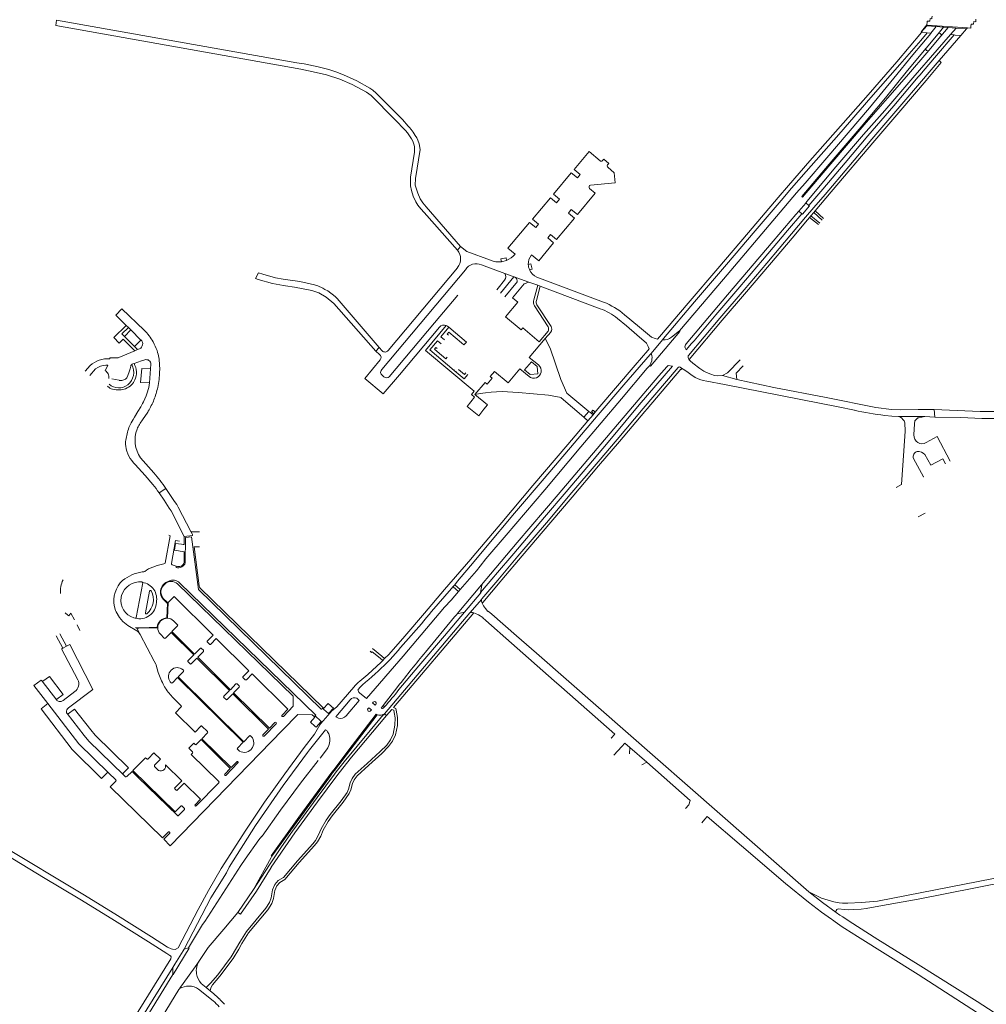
# Model space of a CAD drawing. Extents: x 145000 to 155000, y 457500 to 470000.
# Tile 92 of 256: x 148510 to 149037, y 461336 to 461873. Entities that reach past the tile are written whole.
import ezdxf

# ---------------------------------------------------------------- set-up
doc = ezdxf.new("R2010")
doc.units = 0
doc.header["$LTSCALE"] = 0.2
doc.header["$MEASUREMENT"] = 0
doc.layers.add('kant verharding', color=252, linetype='Continuous', lineweight=0)

msp = doc.modelspace()

# ---------------------------------------------------------------- linework, layer by layer
at = {"layer": 'kant verharding', "lineweight": 0}
for p, q in [((149001.86, 461866.91), (149004.69, 461870.43)), ((149001.86, 461866.91), (149004.69, 461870.43)), ((149004.69, 461870.43), (149004.87, 461870.65)), ((149004.92, 461870.23), (149004.69, 461869.93)), ((149004.69, 461869.93), (149009.82, 461869.49)), ((149004.69, 461869.93), (149009.82, 461869.49)), ((149026.81, 461868.75), (149004.92, 461870.23)), ((149009.82, 461869.49), (149006.87, 461865.95)), ((149013.84, 461869.19), (149009.82, 461869.49)), ((149010.88, 461865.58), (149013.84, 461869.19)), ((149016.38, 461869.05), (149012.33, 461864.26)), ((149016.38, 461869.05), (149012.33, 461864.26)), ((149013.84, 461869.19), (149016.38, 461869.05)), ((149013.84, 461869.19), (149016.38, 461869.05)), ((149016.38, 461869.05), (149020.7, 461868.71)), ((149017.53, 461865.16), (149020.7, 461868.71)), ((149017.53, 461865.16), (149020.7, 461868.71)), ((149020.7, 461868.71), (149026.41, 461868.29)), ((149020.7, 461868.71), (149026.41, 461868.29)), ((149026.41, 461868.29), (149023.19, 461864.61)), ((149026.41, 461868.29), (149023.19, 461864.61)), ((149026.81, 461868.75), (149026.41, 461868.29)), ((149004.85, 461866.09), (149001.77, 461866.31)), ((149010.88, 461865.58), (149004.25, 461857.7)), ((149006.87, 461865.95), (149004.85, 461866.09)), ((149005.69, 461856.52), (149012.33, 461864.26)), ((149023.19, 461864.61), (149011.42, 461850.94)), ((149019.55, 461864.96), (149017.53, 461865.16)), ((149011.42, 461850.94), (149011.79, 461850.59)), ((148952.54, 461779.38), (148943.71, 461769.01)), ((148940.36, 461771.94), (148938.75, 461773.3)), ((148934.93, 461768.81), (148936.56, 461767.41)), ((148936.56, 461767.41), (148936.8, 461767.2)), ((148940.69, 461765.46), (148941.4, 461766.29)), ((148945.65, 461761.51), (148940.69, 461765.46)), ((148941.4, 461766.29), (148942.97, 461768.14)), ((148941.4, 461766.29), (148946.26, 461762.29)), ((148942.97, 461768.14), (148943.71, 461769.01)), ((148942.97, 461768.14), (148947.62, 461764.02)), ((148943.71, 461769.01), (148948.3, 461764.9)), ((148748.63, 461747.55), (148750.31, 461749.51)), ((148774.38, 461734.93), (148761.71, 461739.53)), ((148772.58, 461741.23), (148775.42, 461742.02)), ((148752.98, 461736.93), (148707.25, 461682.41)), ((148710.71, 461692.84), (148748.6, 461738.03)), ((148772.02, 461724.21), (148779.41, 461733.04)), ((148774.38, 461734.93), (148787.47, 461730.19)), ((148770.72, 461726.87), (148774.29, 461731.15)), ((148780.51, 461729.35), (148774.52, 461722.15)), ((148787.47, 461730.19), (148792.38, 461728.41)), ((148792.38, 461728.41), (148790.28, 461720.54)), ((148793.73, 461727.92), (148791.67, 461720.06)), ((148791.95, 461732.86), (148828.35, 461719.22)), ((148792.38, 461728.41), (148793.73, 461727.92)), ((148793.73, 461727.92), (148826.46, 461715.65)), ((148748.85, 461723.09), (148736.04, 461707.87)), ((148770.72, 461726.87), (148770.02, 461725.92)), ((148790.57, 461717.22), (148798.1, 461705.68)), ((148791.91, 461717.83), (148799.63, 461705.99)), ((148577.67, 461703.96), (148565.52, 461715.54)), ((148839.73, 461712.38), (148842.65, 461709.96)), ((148567.9, 461706.53), (148569.02, 461705.43)), ((148736.04, 461707.87), (148711.39, 461678.56)), ((148840.83, 461706.26), (148835.93, 461710.32)), ((148846.43, 461701.49), (148840.83, 461706.26)), ((148849.09, 461704.6), (148842.65, 461709.96)), ((148570.36, 461704.11), (148566.89, 461700.54)), ((148569.02, 461705.43), (148570.36, 461704.11)), ((148570.36, 461704.11), (148575.91, 461698.58)), ((148717, 461679.67), (148738.8, 461705.6)), ((148799.48, 461702.94), (148796.51, 461699.44)), ((148566.89, 461700.54), (148572.43, 461695)), ((148572.43, 461695), (148575.91, 461698.58)), ((148857.65, 461699.1), (148856.44, 461699.49)), ((148572.43, 461695), (148574.04, 461693.35)), ((148574.04, 461693.35), (148572.48, 461692.68)), ((148575.15, 461693.83), (148574.04, 461693.35)), ((148704.1, 461692.53), (148705.83, 461694.43)), ((148704.1, 461692.53), (148706.1, 461690.66)), ((148705.83, 461694.43), (148707.58, 461692.71)), ((148853.2, 461693.85), (148852.64, 461695.09)), ((148581.15, 461682.88), (148581.36, 461685.38)), ((148874.87, 461688.21), (148874.97, 461687.93)), ((148581.15, 461682.88), (148580.51, 461675.19)), ((148746.79, 461681.99), (148747.04, 461682.26)), ((148746.79, 461681.99), (148747.96, 461681.01)), ((148747.96, 461681.01), (148748.24, 461681.27)), ((148871.12, 461683.12), (148870.82, 461683.31)), ((148560.01, 461677.35), (148563.96, 461676.59)), ((148808.27, 461669.56), (148805.03, 461677.05)), ((148893.18, 461679.22), (148900.96, 461676.99)), ((148758.05, 461668.78), (148764.96, 461663.2)), ((148798.24, 461668.47), (148781.84, 461669.88)), ((148808.27, 461669.56), (148820.3, 461659.67)), ((148764.96, 461663.2), (148763.01, 461660.77)), ((148805.12, 461667.18), (148798.24, 461668.47)), ((148805.25, 461667.09), (148805.12, 461667.18)), ((148817.45, 461656.52), (148805.25, 461667.09)), ((148820.3, 461659.67), (148817.45, 461656.52)), ((148821.1, 461659.01), (148821.35, 461658.83)), ((148821.35, 461658.83), (148821.55, 461658.66)), ((148821.55, 461658.66), (148822.55, 461657.81)), ((148821.8, 461659.4), (148822.02, 461659.21)), ((148822.02, 461659.21), (148823.01, 461658.35)), ((148822.55, 461657.81), (148823.01, 461658.35)), ((148823.81, 461659.29), (148822.79, 461660.11)), ((148823.01, 461658.35), (148823.81, 461659.29)), ((148956.22, 461662.05), (148965.13, 461660.28)), ((149008.98, 461656.46), (149008.72, 461660.62)), ((148818.63, 461655.46), (148818.35, 461655.68)), ((148818.79, 461655.32), (148818.63, 461655.46)), ((148819.71, 461654.48), (148818.79, 461655.32)), ((148819.71, 461654.48), (148822.55, 461657.81)), ((148989.18, 461656.95), (149003.55, 461656.78)), ((148997.65, 461646.79), (148997.99, 461652.89)), ((149003.55, 461656.78), (149008.98, 461656.46)), ((148583.01, 461626.06), (148575.64, 461634.28)), ((148585.76, 461615.25), (148589.46, 461617.67)), ((148588.49, 461611.17), (148585.76, 461615.25)), ((148594.26, 461610.57), (148589.46, 461617.67)), ((148987.97, 461618.13), (148990.92, 461619.78)), ((148599.5, 461591.43), (148592.31, 461605.39)), ((148999.94, 461602.09), (149003.76, 461604.09)), ((148592.98, 461575.91), (148595.18, 461575.19)), ((148595.09, 461574.58), (148595.18, 461575.19)), ((148573.29, 461547.23), (148576.84, 461566.09)), ((148580.56, 461561.61), (148578.33, 461549.75)), ((148596.92, 461566.23), (148671.23, 461493.89)), ((148608.24, 461563.25), (148675.3, 461498.03)), ((148746.15, 461564), (148747.08, 461565.1)), ((148746.2, 461563.96), (148746.15, 461564)), ((148749.17, 461561.43), (148746.2, 461563.96)), ((148747.08, 461565.1), (148747.1, 461565.08)), ((148747.1, 461565.08), (148750.06, 461562.54)), ((148748.51, 461549.21), (148761.66, 461564.98)), ((148750.06, 461562.54), (148749.17, 461561.43)), ((148565.25, 461559.23), (148565.03, 461558.26)), ((148590.23, 461555.51), (148588.08, 461557.62)), ((148590.02, 461555.3), (148588.15, 461557.12)), ((148572.02, 461547.07), (148572.75, 461546.88)), ((148595.88, 461543.31), (148593.7, 461545.45)), ((148708.81, 461494.68), (148755.38, 461549.77)), ((148752.45, 461550.06), (148748.51, 461549.21)), ((148542.6, 461540.15), (148541, 461543.21)), ((148575.53, 461537.89), (148573.69, 461541.41)), ((148529.69, 461537.3), (148533.22, 461530.52)), ((148531.7, 461538.34), (148535.23, 461531.56)), ((148583.07, 461523.44), (148575.53, 461537.89)), ((148586.48, 461538.09), (148588.61, 461535.98)), ((148612.16, 461534.43), (148615.24, 461537.53)), ((148613.93, 461532.67), (148617.01, 461535.77)), ((148634.72, 461518.19), (148617.01, 461535.77)), ((148532.53, 461530.16), (148541.38, 461513.29)), ((148533.22, 461530.52), (148532.65, 461530.23)), ((148535.23, 461531.56), (148533.22, 461530.52)), ((148605.1, 461527.31), (148608.18, 461530.41)), ((148608.89, 461530.42), (148609.95, 461529.36)), ((148612.16, 461533.72), (148613.23, 461532.66)), ((148707.3, 461526.06), (148702.25, 461530.29)), ((148601.59, 461523.78), (148604.67, 461526.88)), ((148603.36, 461522.01), (148606.44, 461525.12)), ((148606.87, 461525.55), (148609.95, 461528.65)), ((148707.88, 461523.84), (148706.35, 461525.03)), ((148708.8, 461524.8), (148707.3, 461526.06)), ((148708.8, 461524.8), (148707.88, 461523.84)), ((148940.33, 461397.68), (148791.79, 461527.76)), ((148601.59, 461523.07), (148602.66, 461522.01)), ((148634.72, 461518.19), (148631.64, 461515.05)), ((148529.94, 461502.12), (148521.96, 461512.56)), ((148591.92, 461512.08), (148592.4, 461511.53)), ((148629.51, 461509.9), (148628.34, 461511.03)), ((148716.14, 461509.6), (148708.02, 461499.18)), ((148801.37, 461512.72), (148805.3, 461509.25)), ((148805.3, 461509.25), (148834.44, 461483.59)), ((148539.83, 461506.84), (148533.48, 461502.04)), ((148621.18, 461503.61), (148622.32, 461502.49)), ((148693.67, 461503.21), (148695.02, 461502.03)), ((148525.15, 461500.28), (148521.38, 461497.35)), ((148675.3, 461498.03), (148674.97, 461497.67)), ((148674.97, 461497.67), (148675.35, 461497.35)), ((148677.96, 461500.39), (148675.35, 461497.35)), ((148675.35, 461497.35), (148677.34, 461495.6)), ((148679.92, 461498.64), (148677.96, 461500.39)), ((148695.02, 461502.03), (148687.8, 461493.56)), ((148708.76, 461498.56), (148708.02, 461499.18)), ((148668.48, 461490.07), (148670.74, 461492.92)), ((148670.88, 461493.52), (148670.49, 461493.16)), ((148670.74, 461492.92), (148670.49, 461493.16)), ((148670.88, 461493.52), (148671.23, 461493.89)), ((148671.47, 461493.01), (148670.88, 461493.52)), ((148671.47, 461493.01), (148673.55, 461491.19)), ((148674.11, 461489.35), (148679.19, 461495.25)), ((148681.51, 461463.86), (148704.74, 461494.12)), ((148709.82, 461493.82), (148708.81, 461494.68)), ((148612.19, 461484.99), (148609.17, 461487.97)), ((148649.68, 461489.33), (148643.09, 461482.55)), ((148668.48, 461490.07), (148670.75, 461488.04)), ((148636.09, 461482.3), (148635.67, 461482.67)), ((148676.63, 461485.98), (148667.83, 461475.02)), ((148834.44, 461483.59), (148832.52, 461481.47)), ((148832.59, 461481.4), (148832.52, 461481.47)), ((148636.02, 461475.29), (148636.27, 461475.58)), ((148833.94, 461472.14), (148838.23, 461476.86)), ((148838.23, 461476.86), (148839.94, 461478.75)), ((148839.94, 461478.75), (148842.68, 461476.35)), ((148842.39, 461472.82), (148842.68, 461476.35)), ((148842.68, 461476.35), (148851.85, 461468.29)), ((148666.75, 461473.67), (148667.83, 461475.02)), ((148673.66, 461470.56), (148677.21, 461475.11)), ((148688.73, 461474.27), (148681.05, 461464.16)), ((148833.89, 461472.19), (148833.94, 461472.14)), ((148583.35, 461465.97), (148585.52, 461463.87)), ((148589.22, 461466.97), (148598.17, 461458.23)), ((148622.25, 461461.15), (148628.83, 461467.9)), ((148849.26, 461466.96), (148851.85, 461468.29)), ((148851.85, 461468.29), (148875.5, 461447.51)), ((148557.52, 461462.55), (148554.44, 461459.41)), ((148562.15, 461458.78), (148558.27, 461462.59)), ((148567.24, 461460.59), (148566.33, 461461.48)), ((148567.42, 461460.42), (148567.24, 461460.59)), ((148595.75, 461439.23), (148574.15, 461460.23)), ((148678.91, 461460.43), (148647.26, 461417.02)), ((148680.45, 461462.52), (148678.91, 461460.43)), ((148681.05, 461464.16), (148680.07, 461462.83)), ((148680.45, 461462.52), (148681.51, 461463.86)), ((148681.43, 461461.77), (148682.44, 461463.13)), ((148594.41, 461453.79), (148595.06, 461453.09)), ((148598.17, 461458.23), (148594.44, 461454.42)), ((148606.02, 461444.51), (148618.37, 461457.15)), ((148594.59, 461441.22), (148597.66, 461444.36)), ((148598.33, 461444.38), (148599.57, 461443.12)), ((148874.81, 461445.13), (148872.97, 461443.07)), ((148875.5, 461447.51), (148874.81, 461445.13)), ((148599.58, 461442.5), (148596.39, 461439.23)), ((148884.86, 461438.74), (148883.57, 461437.19)), ((148883.57, 461437.19), (148882.01, 461435.33)), ((148624.08, 461411.07), (148622.49, 461408.03)), ((148613.96, 461394.37), (148622.49, 461408.03)), ((148637.37, 461398.84), (148628.81, 461386.43)), ((148613.96, 461394.37), (148599.39, 461366.43)), ((148621.11, 461377.3), (148628.81, 461386.43)), ((148628.81, 461386.43), (148630.25, 461385.38)), ((148955.13, 461386.4), (148957.26, 461384.96)), ((148957.26, 461384.96), (148958.78, 461383.92)), ((148581.64, 461373.07), (148590.33, 461367.53)), ((148591.12, 461363.26), (148590, 461363.95)), ((148594.36, 461358.24), (148598.89, 461365.46)), ((148599.39, 461366.43), (148598.89, 461365.46)), ((148599.39, 461366.43), (148601.9, 461367.08)), ((148602.21, 461366.84), (148601.9, 461367.08)), ((148593.22, 461356.38), (148594.36, 461358.24)), ((148601.21, 461350.9), (148606.4, 461358.05)), ((148606.4, 461358.05), (148607.81, 461360.14)), ((148601.21, 461350.9), (148597.55, 461345.68)), ((148608.67, 461347.67), (148611.46, 461345.39)), ((148596.93, 461344.81), (148597.55, 461345.68)), ((148615.33, 461338.16), (148607.38, 461344.59)), ((148613.6, 461343.64), (148611.46, 461345.39)), ((148613.6, 461343.64), (148615.62, 461342))]:
    msp.add_line(p, q, dxfattribs=at)
at = {"layer": 'kant verharding', "lineweight": 0, "flags": 128}
for points in [[(148750.31, 461749.51), (148731.43, 461771.19), (148729.63, 461773.41), (148728.19, 461775.64), (148726.99, 461778.58), (148725.57, 461783.06), (148725.67, 461786.59), (148728.32, 461802.4), (148727.61, 461805.63), (148727.03, 461807.56), (148726.39, 461808.86), (148725.5, 461810.1), (148724.43, 461811.93), (148723.37, 461813.31), (148722.33, 461814.47), (148721.73, 461815.28), (148718.59, 461818.92), (148704.32, 461833.28), (148702.5, 461834.92), (148700.83, 461836.01), (148693.69, 461839.91), (148686.36, 461843.22), (148682.3, 461844.78), (148678.33, 461846.08), (148672.64, 461847.6), (148664.88, 461849.18), (148660.98, 461849.66), (148627.09, 461855.79), (148529.8, 461872.99), (148529.36, 461870.02)], [(149007.51, 461875.24), (149007.43, 461874.22), (149007.4, 461873.81), (149006.42, 461873.86), (149006.28, 461872.4), (149004.85, 461872.53), (149004.8, 461871.81)], [(149031.49, 461873.55), (149031.41, 461872.53), (149031.38, 461872.17), (149030.31, 461872.25), (149030.19, 461870.76), (149028.83, 461870.89), (149028.79, 461870.42), (149028.75, 461869.97)], [(148529.36, 461870.02), (148663.11, 461846.37), (148671.52, 461844.53), (148677.21, 461843.16), (148684.32, 461840.81), (148691.1, 461837.93), (148698.99, 461833.67), (148701.53, 461831.9), (148714.29, 461819.02)], [(149004.69, 461869.93), (149004.63, 461869.93), (149001.55, 461866.44), (149001.77, 461866.31)], [(149004.69, 461869.93), (149004.63, 461869.93), (149001.55, 461866.44), (149001.77, 461866.31)], [(149004.69, 461870.43), (149004.68, 461870.28), (149004.92, 461870.23)], [(149004.8, 461871.81), (149004.71, 461870.69), (149004.69, 461870.43)], [(149028.75, 461869.97), (149028.66, 461869.01), (149028.63, 461868.59), (149026.81, 461868.75)], [(149001.77, 461866.31), (148988.25, 461850.24), (148972.59, 461832.3), (148959.02, 461816.8), (148940.89, 461796.25), (148929.23, 461782.77), (148923.66, 461776.33), (148907.33, 461757.2), (148890.7, 461737.65), (148874.47, 461718.74), (148858.79, 461700.34), (148857.65, 461699.1)], [(149004.85, 461866.09), (149001.37, 461862), (148989.94, 461848.83), (148974.2, 461830.77), (148956.62, 461810.58), (148938.85, 461790.48), (148930.91, 461781.3), (148925.24, 461774.74), (148911.1, 461758.18), (148895.44, 461739.81), (148877.98, 461719.34), (148861.07, 461699.48), (148860.51, 461698.75)], [(148869.66, 461703.5), (148893.67, 461731.76), (148922.72, 461766.01), (148933.62, 461778.92), (148938.28, 461784.1), (148950.15, 461798.01), (148973.37, 461825.2), (148986.65, 461841.47), (148997.04, 461854.11), (149006.81, 461865.83), (149006.87, 461865.95)], [(149017.53, 461865.16), (149010.31, 461856.89), (148997.04, 461841.48), (148981.73, 461823.77), (148970.22, 461810.71), (148955.06, 461792.98), (148941.89, 461777.47), (148939.46, 461774.33), (148938.75, 461773.3)], [(148940.36, 461771.94), (148947.88, 461780.78), (148960.12, 461795.14), (148972.54, 461809.91), (148986.65, 461826.38), (149000.03, 461842.19), (149001.01, 461843.29), (149002.69, 461845.25), (149010.04, 461853.71), (149019.55, 461864.96)], [(149019.55, 461864.96), (149020.09, 461864.91), (149023.19, 461864.61)], [(149004.25, 461857.7), (148994.1, 461845.48), (148982.05, 461830.67), (148968.85, 461814.88), (148951.44, 461794.48), (148936.46, 461776.92), (148936.88, 461776.55), (148952.26, 461794.63), (148970.46, 461815.99), (148983.26, 461830.43), (148993.51, 461842.35), (149005.69, 461856.52)], [(149011.42, 461850.94), (149004.85, 461843.46), (149002.86, 461841.04), (148988.84, 461824.65), (148974.72, 461808.06), (148962.11, 461793.23), (148949.15, 461777.94), (148943.07, 461770.8), (148938.56, 461765.5), (148930.87, 461756.43), (148917.35, 461740.44), (148904.93, 461725.86), (148891.8, 461710.4), (148874.7, 461690.2), (148874.53, 461689.95)], [(149011.79, 461850.59), (149012.48, 461849.93), (149004.33, 461840.12), (148990.42, 461823.89), (148976.37, 461807.36), (148952.54, 461779.38)], [(148748.63, 461747.55), (148730.34, 461768.15), (148728.58, 461770.04), (148726.99, 461772.1), (148725.88, 461774.01), (148724.48, 461777), (148723.52, 461780.2), (148722.99, 461782.68), (148722.89, 461784.93), (148723.05, 461787.46), (148725.08, 461801.02), (148725.19, 461802.15), (148725.2, 461803.07), (148725.1, 461804.15), (148724.86, 461805.35), (148724.25, 461806.96), (148723.46, 461808.31), (148722.47, 461809.87), (148721.28, 461811.48), (148720.32, 461812.93), (148714.29, 461819.02)], [(148826.37, 461796.31), (148820.4, 461801.35), (148812.3, 461791.65), (148815.6, 461788.88), (148814, 461786.95), (148810.67, 461789.74), (148800.93, 461778.13), (148804.22, 461775.3), (148802.61, 461773.39), (148799.32, 461776.18), (148789.57, 461764.56), (148792.83, 461761.79), (148791.26, 461759.88), (148787.94, 461762.62), (148776.14, 461748.59), (148779.99, 461745.31)], [(148821.23, 461783.05), (148834.6, 461784.3), (148834.14, 461789.73), (148830.72, 461792.78)], [(148830.48, 461794.12), (148831.15, 461794.9), (148828.48, 461797.17), (148827.8, 461796.41)], [(148789.02, 461744.97), (148792.9, 461741.77), (148801.06, 461751.52), (148797.85, 461754.29), (148799.37, 461756.19), (148802.67, 461753.44), (148812.42, 461765.06), (148809.15, 461767.84), (148810.71, 461769.77), (148814.02, 461767.01), (148823.73, 461778.62), (148820.71, 461781.21)], [(148934.93, 461768.81), (148938.65, 461773.16), (148938.75, 461773.3)], [(148940.36, 461771.94), (148940.64, 461771.7), (148936.8, 461767.2)], [(148872.86, 461694.27), (148873.39, 461693.16), (148876.3, 461696.61), (148877.73, 461698.13), (148889.59, 461712.23), (148902.74, 461727.62), (148915.04, 461742.21), (148928.67, 461758.24), (148936.56, 461767.41)], [(148934.93, 461768.81), (148933.29, 461767.11), (148920.81, 461752.52), (148895.91, 461723.15), (148873.32, 461696.51)], [(148874.97, 461687.93), (148893.05, 461709.35), (148906.27, 461724.81), (148918.8, 461739.61), (148932.27, 461755.43), (148938.52, 461762.91), (148940.69, 461765.46)], [(148750.31, 461749.51), (148753.76, 461746.76), (148766.65, 461742.18)], [(148775.42, 461742.02), (148775.12, 461743.43), (148772.26, 461742.81), (148772.58, 461741.23)], [(148787.23, 461739.68), (148788.64, 461740.08), (148789.4, 461737.3), (148787.89, 461736.86)], [(148705.83, 461694.43), (148683.03, 461721.29), (148681.84, 461722.35), (148677.79, 461725.38), (148676.27, 461726.17), (148675.1, 461726.9), (148672.33, 461728.07), (148670.58, 461728.59), (148662.55, 461730.4), (148653.43, 461731.81), (148649.26, 461732.54), (148642.35, 461734.4), (148639.95, 461735.29), (148638.4, 461732.05), (148639.8, 461731.57), (148647.58, 461729.36), (148653.75, 461728.26), (148654.68, 461728.2), (148659.62, 461727.44), (148669.06, 461725.49), (148672.93, 461724.22), (148676.91, 461721.96), (148681.16, 461718.53), (148704.1, 461692.53)], [(148798.04, 461703.49), (148793.11, 461697.64), (148784.24, 461705.17), (148783.37, 461704.09), (148774.85, 461711.15), (148781.48, 461719.15), (148778.6, 461721.59), (148784.92, 461729.14), (148787.47, 461730.19)], [(148565.52, 461715.54), (148562.25, 461712.1), (148567.9, 461706.53)], [(148572.48, 461692.68), (148566.19, 461698.97), (148563.99, 461696.87), (148561.05, 461699.87), (148567.9, 461706.53)], [(148753.84, 461662.39), (148757.93, 461667.45), (148756.17, 461668.84), (148757.69, 461670.61), (148731.07, 461692.91), (148742.41, 461706.52)], [(148743.81, 461705.52), (148743.1, 461706.11), (148742.77, 461706.34), (148742.41, 461706.52)], [(148569.02, 461705.43), (148565.5, 461701.97), (148566.89, 461700.54)], [(148743.81, 461705.52), (148739.47, 461700.38), (148741.49, 461698.66)], [(148750.7, 461697.12), (148743.83, 461702.87), (148742.96, 461701.84), (148743.67, 461701.24)], [(148743.81, 461705.52), (148753.45, 461697.43), (148752.29, 461696.09)], [(148852.64, 461695.09), (148851.81, 461696.91), (148846.43, 461701.49)], [(148856.44, 461699.49), (148854.48, 461700.12), (148849.09, 461704.6)], [(148853.49, 461684.61), (148853.84, 461684.29), (148869.93, 461703.18), (148869.66, 461703.5)], [(148860.51, 461698.75), (148861.86, 461698.71), (148863.12, 461698.93), (148864.33, 461699.41), (148865.43, 461700.12), (148869.66, 461703.5)], [(148739.72, 461696.55), (148737.65, 461698.2), (148733.43, 461693.14), (148746.79, 461681.99)], [(148750.7, 461697.12), (148752.1, 461695.87), (148752.29, 461696.09)], [(148796.51, 461699.44), (148787.77, 461689.11), (148792.85, 461684.95)], [(148796.51, 461699.44), (148799.24, 461694.13), (148805.03, 461677.05)], [(148860.51, 461698.75), (148854.27, 461691.21), (148854.2, 461691.15)], [(148572.48, 461692.68), (148563.86, 461688.97), (148563.45, 461688.84), (148563.03, 461688.77), (148559, 461688.85), (148559, 461688.32)], [(148737.45, 461692.3), (148735.99, 461693.53), (148736.76, 461694.45), (148737.45, 461693.86)], [(148737.45, 461692.3), (148742.33, 461688.36), (148743.02, 461689.18)], [(148747.08, 461565.1), (148748.57, 461567.06), (148757.65, 461577.77), (148763.91, 461585.15), (148779.79, 461604.07), (148795.95, 461623.09), (148812.34, 461642.35), (148825.4, 461657.68), (148839.33, 461674.05), (148853.71, 461690.72), (148854.2, 461691.15)], [(148823.81, 461659.29), (148825.26, 461660.99), (148845.55, 461684.9), (148852.39, 461692.83), (148853.2, 461693.85)], [(148854.2, 461691.15), (148854.57, 461690.15), (148854.74, 461689.12), (148854.73, 461688.19), (148854.56, 461687.28), (148853.49, 461684.61)], [(148556.74, 461684.82), (148557.79, 461684.86), (148556.33, 461681.85)], [(148567.81, 461677.61), (148568.13, 461677.97), (148568.37, 461678.39), (148569.26, 461680.62), (148570.05, 461682.9), (148570.19, 461683.59), (148570.3, 461684.29), (148570.36, 461684.49), (148570.45, 461684.68), (148570.63, 461684.94), (148570.85, 461685.18)], [(148572.13, 461685.85), (148571.38, 461685.53), (148571.1, 461685.37), (148570.85, 461685.18)], [(148577.99, 461687.78), (148576.1, 461687.22), (148572.13, 461685.85)], [(148706.49, 461687.8), (148697.99, 461677.66), (148708.14, 461669.14), (148717, 461679.67)], [(148761.22, 461560.95), (148768.38, 461569.41), (148769.36, 461570.57), (148779.26, 461582.21), (148796.05, 461601.9), (148807.84, 461615.83), (148822.19, 461632.71), (148833.48, 461646.12), (148847.81, 461663.16), (148865.92, 461684.29), (148863.61, 461684.74), (148862.74, 461683.96), (148858.51, 461679.07), (148833.84, 461650.07), (148803.59, 461614.35), (148781.2, 461588.09), (148766.59, 461570.81), (148761.66, 461564.98)], [(148792.04, 461684.07), (148792.5, 461680.1), (148788.29, 461679.7), (148785.16, 461682.28), (148788.93, 461686.76), (148792.04, 461684.07)], [(148874.53, 461689.95), (148874.44, 461689.66), (148874.44, 461689.36), (148874.54, 461689.08), (148874.87, 461688.21)], [(148874.97, 461687.93), (148875.04, 461687.76), (148875.64, 461687.24), (148876.97, 461685.97), (148880.8, 461683.1), (148882.98, 461681.65), (148884.49, 461680.89), (148886.82, 461679.98), (148888.92, 461679.29), (148890.47, 461679.05), (148893.18, 461679.22)], [(148893.18, 461679.22), (148895.89, 461680.61), (148902.8, 461687.83)], [(148548.15, 461684.59), (148545.54, 461681.59)], [(148548.08, 461679.31), (148551.11, 461682.8)], [(148556.33, 461681.85), (148556.85, 461681.5), (148557.3, 461681.09), (148557.69, 461680.6), (148557.99, 461680.07), (148558.21, 461679.5), (148558.35, 461678.9), (148558.39, 461678.28), (148558.33, 461677.67)], [(148581.15, 461682.88), (148576.46, 461682.96), (148575.59, 461675.39), (148580.51, 461675.19)], [(148708.48, 461678.48), (148707.29, 461679.52), (148707, 461679.87), (148706.79, 461680.28)], [(148754.23, 461679.78), (148752.25, 461677.41), (148747.96, 461681.01)], [(148749.22, 461682.44), (148752.35, 461679.85), (148753.09, 461680.73)], [(148750.06, 461562.54), (148758.89, 461572.75), (148760.89, 461575.24), (148764.08, 461579.21), (148775.14, 461592.2), (148796.19, 461616.87), (148815.96, 461640.26), (148838.05, 461666.58), (148852.17, 461683.21), (148853.49, 461684.61)], [(148787.62, 461678.72), (148782.58, 461682.9), (148776.2, 461675.26), (148768.76, 461681.42), (148766.42, 461678.7), (148767.57, 461677.7), (148764.84, 461674.56), (148763.72, 461675.49), (148758.05, 461668.78)], [(148869.28, 461683.74), (148869.04, 461683.51), (148849.99, 461661.23), (148835.72, 461644.35), (148825.28, 461632.08), (148809.96, 461614.06), (148798.25, 461600.23), (148781.61, 461580.66), (148771.5, 461568.76), (148770.6, 461567.69), (148761.85, 461557.33)], [(148871.12, 461683.12), (148870.64, 461682.54), (148870.42, 461682.62), (148852.04, 461661.08)], [(148870.82, 461683.31), (148870.11, 461683.76), (148869.86, 461683.85), (148869.59, 461683.86), (148869.28, 461683.74)], [(148871.12, 461683.12), (148871.73, 461682.6), (148873.73, 461681.38), (148875.9, 461679.75), (148878.24, 461678.22), (148880.79, 461677.06), (148882.72, 461676.46), (148884.71, 461676.08), (148894.22, 461674.36), (148956.22, 461662.05)], [(148900.96, 461676.99), (148900.65, 461680.47), (148904.55, 461684.54)], [(148569.3, 461650.78), (148569.45, 461651.18), (148569.63, 461651.57), (148570.6, 461653.43), (148571.59, 461655.27), (148572.31, 461656.53), (148574.13, 461659.57), (148575.74, 461662.13), (148576.72, 461663.86), (148577.2, 461664.81), (148577.98, 461666.5), (148578.72, 461668.22), (148579.12, 461669.26), (148579.48, 461670.32), (148579.82, 461671.52), (148580.11, 461672.73), (148580.34, 461673.96), (148580.51, 461675.19)], [(148900.96, 461676.99), (148921.23, 461672.62), (148949.76, 461667.14)], [(148558.96, 461672.37), (148559.64, 461672.03), (148560.37, 461671.78)], [(148949.76, 461667.14), (148976.84, 461661.69), (148985.41, 461660.63), (148990.38, 461660.42), (149000, 461660.7), (149008.72, 461660.62)], [(148576.81, 461654.98), (148579.65, 461659.3), (148579.84, 461659.73)], [(148753.84, 461662.39), (148760.21, 461657.28), (148763.01, 461660.77)], [(148852.04, 461661.08), (148850.82, 461659.65), (148836.94, 461643.28), (148825.55, 461629.96), (148811.14, 461612.88), (148799.54, 461599.28), (148783.94, 461580.88), (148772.77, 461567.7), (148771.9, 461566.67), (148762.42, 461555.38)], [(148820.3, 461659.67), (148820.86, 461659.19), (148821.1, 461659.01)], [(148822.79, 461660.11), (148822.53, 461660.31), (148821.8, 461659.4)], [(149008.72, 461660.62), (149025.46, 461659.91), (149033.87, 461659.5), (149042.85, 461659.65), (149050.14, 461659.87)], [(148819.71, 461654.48), (148808.72, 461641.57), (148789.79, 461619.22), (148772.78, 461599.13), (148756.64, 461579.95), (148755.92, 461579.11), (148741.59, 461562.45), (148730.63, 461549.57), (148719.89, 461536.97), (148711.1, 461526.98), (148708.8, 461524.8)], [(148818.35, 461655.68), (148818.1, 461655.88), (148817.45, 461656.52)], [(148989.18, 461656.95), (148985.53, 461657.1), (148981.71, 461657.4)], [(148989.18, 461656.95), (148990.23, 461656.49), (148991.02, 461655.91), (148991.64, 461655.28), (148992.39, 461654.42), (148992.65, 461653.35), (148992.85, 461648.82), (148992.19, 461638.12), (148990.92, 461619.78)], [(148997.99, 461652.89), (148998.21, 461654.41), (148998.74, 461655.13), (148999.17, 461655.6), (148999.75, 461656.07), (149000.25, 461656.19), (149003.55, 461656.78)], [(149042.79, 461655.79), (149034.61, 461655.75), (149023.27, 461656.25), (149008.98, 461656.46)], [(149017.46, 461632.42), (149010.24, 461645.92), (149004.35, 461642.61)], [(148997.41, 461634.02), (149002.91, 461623.94), (149002.99, 461623.98)], [(149003.59, 461636.12), (149006.79, 461630.39), (149013.48, 461633.84), (149014.92, 461631.07)], [(148582.35, 461619.72), (148578.15, 461624.69), (148572.76, 461630.6)], [(148588.49, 461611.17), (148591.34, 461606.95), (148592.31, 461605.39)], [(148603.15, 461594.08), (148596.16, 461607.5), (148595.42, 461608.8), (148594.26, 461610.57)], [(148603.15, 461594.08), (148603.8, 461592.87), (148603.98, 461592.45), (148604.08, 461591.99), (148599.5, 461591.43)], [(148603.15, 461594.08), (148603.35, 461593.93), (148603.6, 461593.87), (148603.58, 461593.97), (148607.84, 461593.98)], [(148591.04, 461592.11), (148591.78, 461591.83), (148589.06, 461576.94), (148588.81, 461576.62), (148588.44, 461576.44), (148586.17, 461576.01), (148584.76, 461575.57), (148580.07, 461573.8)], [(148596.98, 461588.95), (148594.79, 461589.15), (148592.58, 461576.77)], [(148599.5, 461591.43), (148599.48, 461587.09), (148598.96, 461587.07), (148597.98, 461587.16), (148594.75, 461587.61), (148594.17, 461583.87), (148599.52, 461582.97), (148599.5, 461577.31)], [(148674.29, 461497.32), (148607.25, 461562.55), (148603.56, 461591.3), (148600.13, 461590.89), (148600.1, 461577.08)], [(148607.85, 461585.74), (148604.9, 461585.7), (148607.61, 461564.49)], [(148578.99, 461573.01), (148577.98, 461572.28), (148577.48, 461572.2), (148576.48, 461572.12)], [(148565.89, 461567.43), (148565.19, 461566.86), (148564.59, 461566.17)], [(148576.45, 461566.61), (148576.64, 461566.55), (148576.78, 461566.41)], [(148576.78, 461566.41), (148576.84, 461566.25), (148576.84, 461566.09)], [(148653.62, 461493.31), (148658.96, 461498.84), (148658.91, 461504.33), (148595.91, 461565.55)], [(148695.08, 461506.19), (148699.04, 461503.1), (148718.9, 461526.19), (148741.5, 461552.92), (148745.21, 461556.73), (148749.17, 461561.43)], [(148746.15, 461564), (148746.11, 461563.95), (148745.29, 461563.1), (148734.45, 461550.44)], [(148761.66, 461564.98), (148761.89, 461564.81), (148761.22, 461560.95)], [(148615.24, 461537.53), (148593.93, 461558.67), (148590.86, 461555.54), (148590.71, 461555.44), (148590.53, 461555.4)], [(148752.45, 461550.06), (148761.41, 461560.61), (148761.49, 461560.72), (148761.22, 461560.95)], [(148761.66, 461557.1), (148755.57, 461549.99)], [(148761.66, 461557.1), (148761.63, 461556.62), (148761.69, 461556.22), (148762.15, 461555.06)], [(148761.85, 461557.33), (148761.66, 461557.1)], [(148561.99, 461551.14), (148562.33, 461550.29), (148564.27, 461547.22), (148565.96, 461545.03), (148568.73, 461542.89), (148573.56, 461540.03)], [(148590.04, 461546.98), (148590.37, 461554.96), (148590.02, 461555.3)], [(148590.23, 461555.51), (148590.36, 461555.43), (148590.44, 461555.4), (148590.53, 461555.4)], [(148590.34, 461546.81), (148590.69, 461555.39), (148590.53, 461555.4)], [(148762.42, 461555.38), (148762.15, 461555.06)], [(148762.15, 461555.06), (148762.32, 461554.71)], [(148762.32, 461554.71), (148762.84, 461553.59), (148763.85, 461552.13), (148765.22, 461550.47)], [(148765.22, 461550.47), (148765.42, 461550.7), (148767.29, 461549.14), (148780.86, 461537.28), (148791.79, 461527.76)], [(148534.51, 461549.84), (148536, 461548.53), (148536.49, 461548.11), (148537.72, 461549.57), (148539.57, 461546.01)], [(148757.43, 461549.79), (148713.7, 461498.2), (148715.02, 461497.56), (148715.16, 461496.77)], [(148752.45, 461550.06), (148741.56, 461537.28), (148727.6, 461520.84), (148716.68, 461507.89)], [(148748.51, 461549.21), (148748.23, 461548.87), (148747.05, 461547.64), (148731.16, 461528.36)], [(148755.38, 461549.77), (148755.61, 461549.95), (148755.73, 461550)], [(148755.57, 461549.99), (148755.38, 461549.77)], [(148755.73, 461550), (148755.85, 461550.05), (148755.86, 461550.05)], [(148755.86, 461550.05), (148756.16, 461550.1), (148756.46, 461550.05), (148756.77, 461549.97)], [(148756.77, 461549.97), (148757.43, 461549.79)], [(148757.43, 461549.79), (148757.59, 461549.73)], [(148757.59, 461549.73), (148758.49, 461549.41), (148760.12, 461548.71), (148762.52, 461547.26)], [(148762.52, 461547.26), (148762.38, 461546.97), (148763.99, 461545.66), (148778.01, 461533.29), (148801.37, 461512.72)], [(148573.69, 461541.41), (148573.62, 461541.42), (148573.39, 461541.56), (148573.12, 461541.64), (148573.13, 461541.75), (148574.45, 461541.66), (148575.77, 461541.67), (148584.73, 461541.97)], [(148585.05, 461541.66), (148574.7, 461541.36), (148573.69, 461541.41)], [(148605.1, 461527.31), (148592.79, 461539.55), (148595.88, 461542.67)], [(148589.26, 461535.99), (148592.35, 461539.11), (148604.67, 461526.88)], [(148536.41, 461497.99), (148549.68, 461508.05), (148537.02, 461532.49), (148535.23, 461531.56)], [(148606.44, 461525.12), (148624.27, 461507.42), (148621.15, 461504.27)], [(148627.7, 461511.02), (148624.68, 461507.84), (148606.87, 461525.55)], [(148707.88, 461523.84), (148706.93, 461522.85), (148699.72, 461516.17), (148695.37, 461512.55)], [(148706.35, 461525.03), (148701.97, 461528.44), (148701.77, 461528.21), (148700.98, 461528.82)], [(149853.25, 461516.61), (149771.48, 461522.23), (149722.4, 461523.91), (149703.08, 461524.34), (149685.6, 461524.17), (149678.49, 461523.45), (149633.95, 461515.66), (149587.51, 461507.2), (149549.72, 461500), (149177.03, 461427.4), (149146.42, 461422.16), (149126.93, 461418.76), (149000, 461393.68), (148980.46, 461390.18), (148971.57, 461388.47), (148968.77, 461388.18), (148964.9, 461387.96), (148961.85, 461387.89), (148959.75, 461388), (148956.32, 461388.33), (148955.67, 461387.92), (148955.23, 461387.37), (148955.08, 461386.87), (148955.13, 461386.4)], [(148583.07, 461523.44), (148583.97, 461521.74), (148584.11, 461521.43), (148584.2, 461521.18), (148584.79, 461519.2), (148585.35, 461517.22), (148585.64, 461516.34), (148585.96, 461515.49)], [(148635.05, 461482.68), (148631.96, 461479.51), (148596.28, 461514.89), (148599.19, 461517.81), (148599.25, 461518.13), (148599.13, 461518.44), (148598.85, 461518.72)], [(148521.96, 461512.56), (148521.49, 461513.14), (148517.46, 461510.07), (148525.15, 461500.28)], [(148529.94, 461502.12), (148529.9, 461502.27), (148529.91, 461502.39), (148529.93, 461502.49), (148529.98, 461502.57), (148530.04, 461502.64), (148533.52, 461505.24), (148525.95, 461515.13), (148522.44, 461512.56)], [(148593.05, 461511.57), (148595.91, 461514.5), (148631.61, 461479.16), (148628.55, 461476), (148628.41, 461475.7), (148628.54, 461475.36), (148628.88, 461475.02)], [(148631.64, 461514.39), (148632.79, 461513.27), (148633.12, 461513.19), (148633.44, 461513.3), (148636.52, 461516.44), (148656.07, 461497.16), (148652.93, 461493.99)], [(148597.92, 461499.02), (148592.91, 461504), (148592.36, 461504.63), (148591.83, 461505.26), (148591.3, 461505.9), (148590.79, 461506.55), (148590.19, 461507.33), (148589.6, 461508.12), (148589.39, 461508.42), (148589.2, 461508.73)], [(148629.54, 461509.26), (148626.45, 461506.1), (148645.95, 461486.83), (148649.02, 461489.95)], [(148692.04, 461509.29), (148682.68, 461498.49), (148679.94, 461496.15), (148679.19, 461495.25)], [(148530.05, 461501.96), (148529.99, 461502.03), (148529.94, 461502.12)], [(148622.97, 461502.49), (148626.02, 461505.64), (148645.52, 461486.37), (148642.46, 461483.21)], [(148683.6, 461492.37), (148682.18, 461493.12), (148690.05, 461502.41)], [(148521.38, 461497.35), (148538.35, 461475.24), (148554.44, 461459.41)], [(148525.15, 461500.28), (148541.94, 461478.41), (148558.27, 461462.59)], [(148566.27, 461462.29), (148569.17, 461465.21), (148550.93, 461483.09), (148548.49, 461485.91), (148539.65, 461497.29), (148536.25, 461494.72)], [(148608.49, 461487.97), (148605.48, 461484.79), (148594.81, 461495.32), (148597.89, 461498.48)], [(148715.16, 461496.77), (148715.88, 461492.61), (148715.78, 461488.39), (148714.81, 461483.2), (148713.21, 461479.81), (148711.01, 461476.8), (148707.36, 461473.1), (148700.18, 461466.66), (148693.83, 461460.89), (148692.27, 461458.74), (148691.28, 461456.64), (148690.45, 461453.23), (148689.57, 461451.2), (148686.21, 461446.45), (148680.15, 461439.05), (148678.06, 461436.04), (148675.37, 461431.29), (148673.99, 461428.06), (148672.21, 461424.87), (148670.67, 461422.84), (148662.28, 461413.61), (148654.48, 461404.37), (148651.65, 461402.69), (148650.05, 461400.96), (148648.94, 461398.32), (148648.2, 461393.95), (148647.31, 461391.25), (148645.19, 461387.89), (148634.62, 461375.22), (148630.96, 461369.51), (148629.24, 461366.37), (148626.24, 461361.35), (148618.95, 461351.55), (148614.85, 461346.82), (148613.99, 461345.28), (148613.6, 461343.64)], [(148674.97, 461497.67), (148674.4, 461497.16), (148674.29, 461497.32)], [(148678.29, 461494.96), (148680.86, 461497.79), (148679.92, 461498.64)], [(148699.85, 461497.68), (148700.14, 461498.03), (148701.64, 461496.84), (148701.36, 461496.49)], [(148702.52, 461500.98), (148702.25, 461500.63), (148703.72, 461499.4), (148704, 461499.77)], [(148708.76, 461498.56), (148708.26, 461497.96), (148708.01, 461497.73), (148707.7, 461497.62), (148707.25, 461497.65), (148706.95, 461497.81), (148708.02, 461499.18)], [(148709.82, 461493.82), (148712.76, 461497.15), (148713.81, 461496.64), (148714.03, 461495.38)], [(148535.32, 461495.31), (148535.55, 461494.84), (148535.57, 461494.81)], [(148535.57, 461494.81), (148544.82, 461482.89), (148547.48, 461479.84), (148566.33, 461461.48)], [(148714.03, 461495.38), (148714.53, 461492.51), (148714.43, 461488.53), (148713.51, 461483.62), (148712.04, 461480.5), (148709.98, 461477.67), (148706.43, 461474.08), (148699.28, 461467.66), (148692.82, 461461.79), (148691.11, 461459.43), (148690, 461457.09), (148689.17, 461453.66), (148688.39, 461451.87), (148685.14, 461447.27), (148679.07, 461439.86), (148676.92, 461436.76), (148674.16, 461431.89), (148672.77, 461428.66), (148671.08, 461425.61), (148669.63, 461423.71), (148661.27, 461414.49), (148653.6, 461405.41), (148650.79, 461403.76), (148648.9, 461401.7), (148647.64, 461398.7), (148646.89, 461394.27), (148646.08, 461391.83), (148644.09, 461388.68), (148633.53, 461376.02), (148629.8, 461370.2), (148628.07, 461367.04), (148625.12, 461362.1), (148617.9, 461352.41), (148613.81, 461347.82), (148611.46, 461345.39)], [(148646.9, 461410.87), (148646.99, 461411.02), (148659.77, 461429.83), (148672.18, 461446.76), (148682.73, 461460.91), (148685.96, 461465.1), (148690.83, 461471.09), (148709.82, 461493.82)], [(148670.49, 461493.16), (148669.38, 461494.24), (148661.56, 461494.39), (148653.2, 461485.79)], [(148677.34, 461495.6), (148677.77, 461495.22), (148678.01, 461495.05), (148678.29, 461494.96)], [(148682.44, 461463.13), (148686.73, 461468.58), (148708.04, 461494.12), (148708.22, 461493.98), (148708.81, 461494.68)], [(148704.74, 461494.12), (148704.3, 461494.44), (148688.73, 461474.27)], [(148708.81, 461494.68), (148707.04, 461494.02), (148705.7, 461493.92), (148704.74, 461494.12)], [(148674.11, 461489.35), (148673.54, 461488.71), (148670.63, 461483.63), (148664.86, 461476.37), (148654.31, 461462.02), (148643.37, 461446.51), (148633.17, 461431.25), (148619.74, 461410.32), (148612.76, 461398.41), (148607.14, 461388.04), (148596.26, 461367.16)], [(148670.75, 461488.04), (148671.45, 461487.41), (148674.24, 461490.48)], [(148673.55, 461491.19), (148673.93, 461490.85), (148674.11, 461490.68), (148674.24, 461490.48)], [(148653.2, 461485.79), (148591.89, 461422.8), (148588.35, 461426.27), (148591.44, 461429.47)], [(148606.08, 461478.01), (148608.71, 461480.71), (148624.64, 461464.93), (148621.6, 461461.78)], [(148628.19, 461468.54), (148625.11, 461465.38), (148609.14, 461481.15), (148612.17, 461484.3)], [(148603.99, 461473.94), (148601.99, 461475.9), (148604.69, 461478.68), (148605.42, 461477.98)], [(148594.59, 461441.22), (148571.5, 461463.78), (148578.43, 461470.71), (148579.04, 461470.11)], [(148579.74, 461470.13), (148583.01, 461473.48), (148586.59, 461470.04), (148583.35, 461466.66)], [(148618.31, 461457.81), (148603.32, 461472.49), (148604.03, 461473.27)], [(148666.75, 461473.67), (148653.53, 461455.69), (148638.48, 461433.86), (148624.08, 461411.07)], [(148641.77, 461428.03), (148642.03, 461428.07), (148652.11, 461442.16), (148662.98, 461456.81), (148672.51, 461469.16)], [(148574.15, 461460.23), (148571.04, 461463.3), (148568.16, 461460.44)], [(148637.37, 461398.84), (148646.06, 461412.35), (148652.54, 461422.21), (148658.57, 461430.76), (148672.02, 461449.06), (148681.43, 461461.77)], [(148680.07, 461462.83), (148661.98, 461438.32), (148646.91, 461417.3), (148647.26, 461417.02)], [(148562.16, 461458.06), (148559.07, 461454.92), (148587.61, 461427), (148590.72, 461430.19)], [(148595.72, 461453.1), (148599.47, 461456.94), (148608.39, 461448.22), (148605.4, 461445.14)], [(148450.49, 461449.6), (148498.35, 461420.1), (148522.66, 461405.37), (148542.54, 461393.54), (148559.93, 461382.81), (148579.92, 461370.31), (148590, 461363.95)], [(148952.61, 461382.71), (148947.28, 461386.5), (148940.19, 461391.98), (148927.55, 461402.18), (148903.54, 461422.79), (148884.86, 461438.74)], [(148641.77, 461428.03), (148640.27, 461425.97), (148632.73, 461415.45), (148630.37, 461411.93), (148610.73, 461381.49)], [(148500.04, 461422.88), (148544.23, 461396.32), (148561.65, 461385.57), (148581.64, 461373.07)], [(148647.26, 461417.02), (148646.88, 461416.39), (148637.37, 461398.84)], [(148638.85, 461397.97), (148646.9, 461410.87)], [(149071.76, 461410.85), (148977.77, 461392.49), (148968.98, 461391.76), (148961.53, 461391.46), (148958.67, 461391.42), (148956.82, 461391.66), (148953.94, 461392.19), (148950.81, 461393.05), (148947.23, 461394.25), (148940.33, 461397.68)], [(148630.25, 461385.38), (148638.85, 461397.97)], [(148940.33, 461397.68), (148947.82, 461391.73), (148955.13, 461386.4)], [(148953.21, 461382.28), (148952.61, 461382.71)], [(148954.64, 461381.28), (148953.21, 461382.28)], [(148959.91, 461377.69), (148958.58, 461378.54), (148954.64, 461381.28)], [(148958.78, 461383.92), (148962.26, 461381.56), (148977.93, 461371.71), (149000, 461357.94), (149032.07, 461337.78), (149044.49, 461329.77), (149081.66, 461305.31)], [(148607.81, 461360.14), (148612.58, 461367.19), (148621.11, 461377.3)], [(149079.16, 461301.42), (149000, 461352.48), (148966.92, 461373.21), (148959.91, 461377.69)], [(148593.07, 461366.4), (148592.29, 461366.56), (148590.33, 461367.53)], [(148591.66, 461362.93), (148591.12, 461363.26)], [(148592.03, 461362.65), (148591.66, 461362.93)], [(148592.39, 461362.16), (148592.03, 461362.65)], [(148594.56, 461366.1), (148593.07, 461366.4)], [(148593.31, 461352.52), (148593.45, 461352.46), (148602.21, 461366.84)], [(148596.26, 461367.16), (148594.56, 461366.1)], [(148442.78, 461120.13), (148485.44, 461188.82), (148512.77, 461232.71), (148574.34, 461332.36), (148592.27, 461361.13)], [(148592.27, 461361.13), (148592.39, 461362.16)], [(148406.93, 461054.6), (148414.74, 461068.35), (148454.48, 461132.75), (148484.07, 461179.98), (148522.47, 461241.87), (148556.85, 461297.78), (148590.01, 461351.11), (148593.22, 461356.38)], [(148593.31, 461352.52), (148574.24, 461321.42), (148544.06, 461272.54), (148474.29, 461159.94), (148438.49, 461102.29), (148422.37, 461075.88), (148416.9, 461067.47), (148410.55, 461055.1)], [(148593.22, 461356.38), (148593.26, 461352.55), (148593.31, 461352.52)], [(148485.64, 461164.66), (148519.11, 461219.09), (148573.77, 461307.11), (148596.62, 461344.37), (148596.93, 461344.81)]]:
    msp.add_lwpolyline(points, dxfattribs=at)
at = {"layer": 'kant verharding', "lineweight": 0}
for centre, radius, start, end in [((149011.55, 461864.85), 0.986, 322.6215, 132.5368), ((149005.02, 461857.17), 0.931, 145.4831, 315.7991), ((148742.61, 461742.81), 7.66, 321.4121, 38.1664), ((148758.76, 461733.47), 6.74, 64.011, 149.0624), ((148771.21, 461751.63), 10.49, 244.2289, 277.5356), ((148771.62, 461733.1), 3.31, 323.7032, 33.4183), ((148793.83, 461719.17), 3.8, 158.889, 210.9238), ((148794.36, 461719.22), 2.82, 162.4936, 209.5164), ((148558.16, 461684.3), 27.69, 36.904, 45.2264), ((148557.93, 461684.13), 27.97, 28.6478, 36.8852), ((148550.63, 461680.17), 36.29, 20.3222, 28.6182), ((148874.87, 461695.03), 2.14, 136.1673, 200.6521), ((148566.2, 461685.92), 19.69, 9.0484, 20.3432), ((148709.09, 461694.05), 2.03, 221.686, 323.0661), ((148557.73, 461674.37), 14.01, 84.8113, 133.1637), ((148562.84, 461680.84), 10.55, 2.0318, 28.3085), ((148578.74, 461685.27), 2.62, 2.3612, 106.5763), ((148547.18, 461682.88), 38.94, 357.8432, 9.067), ((148562.79, 461680.85), 10.61, 337.4741, 1.9865), ((148534.93, 461683.34), 51.2, 348.0374, 357.8485), ((148708.68, 461680.99), 2.01, 135.1739, 200.4154), ((148564.83, 461681.05), 4.55, 258.9962, 284.9324), ((148564.84, 461681.02), 4.52, 284.8674, 310.9972), ((148563.25, 461682.2), 11.01, 292.3623, 312.7902), ((148565.6, 461679.68), 7.56, 312.7302, 337.511), ((148561.69, 461676.97), 5.35, 221.4247, 239.3048), ((148563.84, 461685.28), 13.94, 255.5796, 271.9661), ((148564, 461680.4), 9.06, 271.9953, 292.2908), ((148544.93, 461681.2), 40.98, 338.243, 348.0686), ((148773.16, 461599.69), 70.72, 82.9476, 102.333), ((148544.72, 461681.26), 41.2, 328.4887, 338.2654), ((149004.42, 461837.7), 181.72, 257.5127, 262.8204), ((149000.28, 461634.89), 3, 107.0211, 197.0342), ((149000.05, 461633.25), 4.56, 39.0247, 98.101), ((148510.6, 461563.68), 95.57, 34.3975, 40.7456), ((148539.54, 461583.6), 56.01, 34.4045, 40.1587), ((148580.4, 461548.92), 23.53, 99.5848, 128.0942), ((148580.81, 461571.66), 2.27, 109.1632, 143.4458), ((148593.33, 461576.59), 0.764, 166.9867, 243.0397), ((148575.27, 461556.22), 10.46, 83.5218, 163.2826), ((148592.44, 461561.87), 5.06, 46.6802, 134.5603), ((148576.72, 461556.33), 15.62, 140.9311, 199.4235), ((148575.27, 461557.3), 9.23, 347.9676, 80.6239), ((148573, 461556.9), 9.72, 308.3847, 30.0863), ((148581.01, 461561.52), 0.463, 32.3662, 169.4199), ((148609.56, 461564.71), 1.97, 186.3831, 227.9574), ((148575.17, 461555.69), 9.14, 254.6674, 358.0576), ((148572.86, 461547.29), 0.43, 255.7465, 352.1292), ((148578.79, 461549.69), 0.466, 171.8806, 300.7015), ((148595.54, 461542.99), 0.466, 317.0254, 42.7938), ((148588.93, 461536.39), 0.519, 231.9921, 309.4203), ((148612.51, 461534.07), 0.5, 135.2224, 225.2639), ((148609.6, 461529.01), 0.501, 315.2795, 45.0446), ((148613.58, 461533.02), 0.499, 225.0029, 315.3213), ((149179, 461154.35), 583.48, 140.13361, 142.49391), ((148603.01, 461522.37), 0.501, 225.2787, 315.2069), ((148635.96, 461535.03), 53.69, 201.3447, 205.7237), ((148631.97, 461514.73), 0.467, 135.6616, 225.8962), ((148621.44, 461527.98), 37.55, 205.6452, 210.833), ((148592.71, 461511.93), 0.501, 232.8147, 313.8769), ((148628.02, 461510.66), 0.484, 49.4971, 131.7621), ((148705.81, 461498.54), 17.47, 126.7045, 142.0255), ((148708.74, 461497.63), 17.65, 125.8802, 144.831), ((148696.25, 461507.73), 1.93, 177.9484, 232.7624), ((148622.64, 461502.82), 0.461, 226.2582, 314.8093), ((148597.55, 461498.77), 0.449, 319.905, 34.4018), ((148703.32, 461500.45), 0.964, 315.0422, 146.631), ((148611.75, 461484.66), 0.553, 319.5535, 37.1403), ((148635.35, 461482.41), 0.408, 39.1887, 138.4128), ((148669.91, 461480.43), 9.04, 323.9273, 29.7952), ((148605.73, 461478.33), 0.469, 228.5384, 316.8975), ((148632.32, 461478.64), 4.99, 226.5182, 317.9252), ((148579.38, 461470.45), 0.486, 225.351, 318.2288), ((148583.68, 461466.32), 0.476, 133.0717, 226.2659), ((148586.77, 461466.14), 2.59, 241.1262, 18.6889), ((148557.92, 461462.14), 0.569, 51.4944, 133.8636), ((148621.93, 461461.47), 0.451, 137.2585, 314.717), ((148594.7, 461454.09), 0.421, 129.5029, 225.9378), ((148605.76, 461444.87), 0.447, 142.3791, 306.9808), ((148767.28, 461275.73), 188.93, 145.9582, 151.0866), ((148616.35, 461354.46), 10.25, 146.4101, 188.7354), ((148616.35, 461354.47), 10.25, 188.7544, 221.552), ((148601.98, 461336.59), 9.65, 89.4458, 121.5542), ((148601.98, 461336.59), 9.65, 55.9967, 89.432), ((148594.24, 461314.6), 31.63, 39.8466, 48.155)]:
    msp.add_arc(centre, radius, start, end, dxfattribs=at)
at = {"layer": 'kant verharding', "lineweight": 0, "extrusion": (0, 0, -1)}
for centre, radius, start, end in [((-148827.03, 461797.1), 1.03, 221.9145, 309.9028), ((-148831.05, 461793.53), 0.819, 293.6703, 45.6294), ((-148821.38, 461782.01), 1.05, 309.6688, 82.222), ((-148770.26, 461754.02), 13.07, 221.8159, 246.6922), ((-148794.93, 461740.01), 7.72, 357.5238, 39.9624), ((-148794.94, 461740.01), 7.72, 335.9172, 357.5162), ((-148778.94, 461730.89), 2.2, 102.3895, 224.346), ((-148795.05, 461740.06), 7.84, 293.3089, 335.9395), ((-148814.15, 461682.66), 39.22, 111.227, 130.7168), ((-148813.81, 461682.11), 35.84, 110.6681, 128.1049), ((-148741.21, 461703.68), 3.08, 38.5969, 112.8604), ((-148796.1, 461704.64), 2.25, 152.5315, 210.8118), ((-148797.39, 461704.58), 2.65, 147.7034, 218.072), ((-148573.98, 461696.46), 2.87, 132.2201, 245.9604), ((-148704.79, 461689.02), 2.1, 128.7368, 215.6989), ((-148557.2, 461674.65), 10.18, 53.213, 87.384), ((-148563.29, 461680.96), 8.66, 150.816, 191.8283), ((-148790.24, 461681.83), 4.07, 129.9256, 310.0067), ((-148563.76, 461680.36), 7.88, 271.0493, 311.8138), ((-148563.76, 461680.38), 7.91, 231.5146, 271.0768), ((-148563.29, 461680.97), 8.66, 191.9009, 231.4601), ((-148709.89, 461680.17), 2.2, 227.0236, 309.8684), ((-148589.66, 461643.87), 16.99, 20.7939, 40.8378), ((-148613.12, 461636.25), 46.16, 9.6714, 18.3373), ((-148589.66, 461643.87), 16.99, 325.6461, 20.796), ((-148577.78, 461642.27), 10.31, 351.2746, 9.6971), ((-149002.14, 461646.53), 4.5, 240.6446, 3.2523), ((-148585.36, 461643.43), 17.98, 332.8723, 351.2724), ((-148585.33, 461643.41), 17.95, 314.4702, 332.9022), ((-148596.39, 461578.19), 3.23, 195.8122, 292.028), ((-148596.32, 461578.4), 4.01, 199.2405, 287.7942), ((-148546.64, 461561.56), 14.64, 354.8329, 24.9413), ((-148593, 461560.75), 6.58, 9.2535, 73.4189), ((-148593.42, 461562.45), 5.15, 63.5626, 132.7142), ((-148591.92, 461561.08), 5.47, 313.5905, 7.7262), ((-148592.4, 461561.2), 5.61, 320.3222, 5.8371), ((-148593.04, 461560.71), 6.32, 9.6994, 48.9425), ((-148574.88, 461556.64), 9.99, 286.6717, 9.3056), ((-147911.18, 462241.36), 1074.77, 220.00445, 221.8424), ((-148590.18, 461541.52), 5.46, 4.6678, 88.5831), ((-148590.21, 461541.66), 5.16, 0.0037, 91.4875), ((-148590.21, 461541.65), 5.16, 91.4961, 132.6753), ((-148570.29, 461535.03), 5.98, 123.1919, 151.3982), ((-148590.2, 461541.65), 5.16, 316.2925, 0.0326), ((-148608.53, 461530.06), 0.5, 44.7361, 134.7776), ((-148601.94, 461523.42), 0.5, 314.7361, 44.7776), ((-148594.14, 461638.13), 163.69, 224.012, 230.4368), ((-148595.69, 461515.08), 4.82, 321.5467, 130.9111), ((-148536.92, 461510.95), 5.04, 152.3417, 234.6323), ((-148522.2, 461512.88), 0.402, 233.4395, 307.037), ((-148629.19, 461509.57), 0.462, 133.7581, 221.7749), ((-148580.76, 461615.07), 173.09, 218.258, 222.3098), ((-148621.47, 461503.95), 0.449, 309.6163, 44.6676), ((-148692.42, 461500.3), 3.17, 41.6506, 113.2347), ((-148531.23, 461503.18), 1.7, 286.4234, 313.8434), ((-148531.73, 461504.89), 3.48, 267.2889, 286.4203), ((-148531.79, 461503.99), 2.58, 248.2309, 267.5244), ((-148531.8, 461503.99), 2.57, 229.2133, 248.4671), ((-148538.13, 461495.73), 2.84, 351.4176, 52.7864), ((-148700.53, 461496.99), 0.966, 211.2321, 45.4247), ((-148535.96, 461495.11), 0.489, 233.2069, 321.6269), ((-148653.27, 461493.64), 0.482, 223.9118, 45.2481), ((-148678.47, 461495.95), 1.01, 224.3512, 280.044), ((-148684.81, 461496.1), 3.92, 220.4049, 288.0039), ((-148608.83, 461487.65), 0.465, 43.4599, 137.5512), ((-148649.34, 461489.63), 0.457, 44.5308, 221.4766), ((-148673.33, 461490.02), 1.03, 152.837, 220.0656), ((-148632.47, 461478.84), 5.01, 136.3512, 220.6313), ((-148642.77, 461482.87), 0.456, 224.1452, 47.9865), ((-148675.41, 461483.58), 2.69, 116.9685, 150.1909), ((-148603.64, 461473.59), 0.5, 134.283, 219.4419), ((-148628.51, 461468.22), 0.455, 44.2875, 224.6433), ((-148566.78, 461461.93), 0.628, 315.1132, 35.5588), ((-148567.78, 461460.82), 0.538, 225.2085, 312.7894), ((-148561.8, 461458.41), 0.507, 133.8064, 224.4455), ((-148618.06, 461457.46), 0.432, 124.5863, 224.492), ((-148595.38, 461453.44), 0.472, 224.3492, 313.0469), ((-148598, 461444.06), 0.455, 41.7188, 135.3436), ((-148599.16, 461442.8), 0.52, 142.5792, 216.319), ((-148596.07, 461439.54), 0.449, 224.3806, 315.6194), ((-148591.08, 461429.83), 0.509, 44.1664, 224.9588), ((-148590.22, 461310.42), 40.52, 128.8056, 134.5735), ((-148590.43, 461310.61), 40.24, 134.5617, 140.3691)]:
    msp.add_arc(centre, radius, start, end, dxfattribs=at)

doc.saveas('drawing.dxf')
